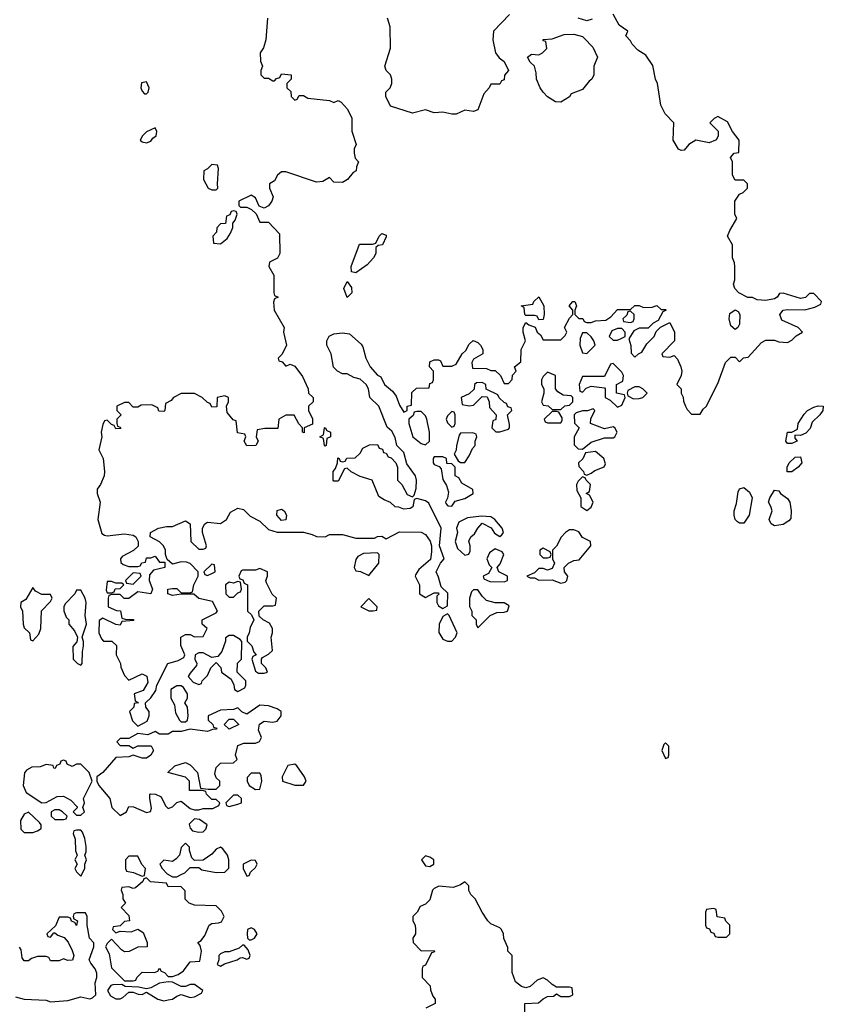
# Model space of a CAD drawing. Header units: inches. Extents: x 2671394 to 2765652, y 830470 to 955458.
# Tile 132 of 256: x 2746809 to 2750494, y 850447 to 854962. Entities that reach past the tile are written whole.
import ezdxf

# ---------------------------------------------------------------- set-up
doc = ezdxf.new("R2010")
doc.units = ezdxf.units.IN
doc.header["$MEASUREMENT"] = 0
doc.layers.add('C7845', color=7, linetype='Continuous')
doc.layers.add('C7855', color=7, linetype='Continuous')

msp = doc.modelspace()

# ---------------------------------------------------------------- linework, layer by layer
at = {"layer": 'C7845', "color": 2, "elevation": 14}
for points in [[(2749054.4, 854985.6), (2748982, 854910), (2748978, 854870), (2748990.9, 854810.9), (2749007.1, 854787.1), (2749031.3, 854770), (2749051.1, 854728.9), (2749032.7, 854707.3), (2749030, 854686), (2749018, 854682), (2749010, 854666), (2748970, 854666), (2748962, 854650), (2748936.9, 854623.1), (2748910, 854548.7), (2748890, 854542), (2748850, 854548), (2748810, 854528.7), (2748790, 854528.7), (2748750, 854539), (2748710, 854535.3), (2748670, 854549), (2748610, 854534), (2748510, 854566), (2748488.7, 854610), (2748488.7, 854630), (2748508, 854650), (2748515.3, 854670), (2748515.3, 854690), (2748508.7, 854710), (2748489.3, 854729.3), (2748484, 854750), (2748508.9, 854831.1), (2748508, 854930), (2748495.3, 854970)], [(2750000, 854409.2), (2749970, 854397.2), (2749910, 854409.2), (2749878, 854390), (2749856.3, 854363.7), (2749842.7, 854362.7), (2749829.3, 854369.3), (2749805.2, 854410), (2749808.7, 854490), (2749768.7, 854530), (2749748.7, 854570), (2749734, 854670), (2749724, 854690), (2749712.9, 854752.9), (2749680.4, 854800.4), (2749643.1, 854823.1), (2749618, 854850), (2749610, 854866), (2749588.4, 854888.4), (2749598, 854910), (2749558, 854938), (2749530, 854988)], [(2747944.7, 854970), (2747938, 854870), (2747926.4, 854833.6), (2747912, 854810), (2747912.7, 854772.7), (2747922, 854750), (2747914, 854730), (2747914, 854710), (2747930, 854694), (2747950, 854694), (2747970, 854682), (2747978, 854682), (2747987.3, 854692.7), (2748002, 854698), (2748010, 854714), (2748054, 854710), (2748054, 854690), (2748034, 854670), (2748034, 854650), (2748052.7, 854632.7), (2748054, 854610), (2748070, 854594), (2748082, 854598), (2748090, 854614), (2748110, 854614), (2748130, 854602), (2748230, 854592), (2748250, 854582), (2748270, 854592), (2748283.6, 854583.6), (2748310, 854554), (2748331.6, 854511.6), (2748331.6, 854451.6), (2748351.3, 854390), (2748342, 854370), (2748342, 854350), (2748346.8, 854326.8), (2748362, 854310), (2748352.7, 854287.3), (2748352, 854270), (2748338, 854262), (2748312, 854230), (2748290, 854215.3), (2748250, 854218), (2748230, 854238), (2748199.6, 854220.4), (2748170, 854218), (2748030, 854264), (2748010, 854264), (2747991.3, 854250), (2747976.9, 854223.1), (2747954, 854210), (2747954, 854190), (2747971.3, 854150), (2747964.7, 854130), (2747950, 854108), (2747930, 854098), (2747907.3, 854107.3), (2747890, 854146), (2747870, 854158), (2747814, 854130), (2747814, 854110), (2747822, 854102), (2747850, 854102), (2747872, 854092), (2747892.7, 854072.7), (2747910, 854034), (2747950, 854034), (2747999.6, 853979.6), (2748002, 853890), (2747991.1, 853868.9), (2747954, 853850), (2747952, 853830), (2747974, 853790), (2747974, 853710), (2747978, 853698), (2747994, 853690), (2747978, 853682), (2747972.7, 853667.3), (2747976, 853630), (2748022, 853550), (2748018, 853530), (2748032, 853470), (2748012, 853428), (2747994, 853410), (2747998, 853398), (2748012.7, 853392.7), (2748030, 853374), (2748050, 853382), (2748070, 853374), (2748105.4, 853325.4), (2748132, 853270), (2748134, 853250), (2748154, 853230), (2748154, 853210), (2748134, 853190), (2748134, 853170), (2748151.3, 853131.3), (2748152, 853108), (2748114, 853090), (2748112.7, 853067.3), (2748106, 853070), (2748106, 853090), (2748088.4, 853108.4), (2748068, 853148), (2748030, 853148.7), (2747998, 853130), (2747992.7, 853087.3), (2747932.7, 853087.3), (2747898, 853082), (2747894, 853050), (2747902, 853030), (2747892, 853010), (2747850, 853008), (2747838, 853030), (2747846, 853050), (2747842, 853062), (2747807.3, 853067.3), (2747802, 853122), (2747787.3, 853127.3), (2747760.4, 853160.4), (2747758, 853190), (2747766, 853210), (2747766, 853230), (2747750, 853238), (2747714, 853230), (2747712.7, 853187.3), (2747690, 853186), (2747682, 853202), (2747670, 853206), (2747646, 853230), (2747610, 853248), (2747550, 853248), (2747514, 853230), (2747503.6, 853216.4), (2747478, 853202), (2747474, 853170), (2747470, 853166), (2747447.3, 853167.3), (2747442, 853182), (2747415.3, 853195.3), (2747366, 853194), (2747350, 853186), (2747330, 853186), (2747310, 853206), (2747290, 853206), (2747254, 853190), (2747254, 853170), (2747274, 853150), (2747254, 853130), (2747254, 853110), (2747258, 853098), (2747270, 853094), (2747272.7, 853087.3), (2747250, 853086), (2747242, 853102), (2747230, 853106), (2747210, 853126), (2747198, 853122), (2747190, 853106), (2747182.8, 853070), (2747186, 853050), (2747171.3, 852990), (2747192, 852950), (2747198, 852890), (2747196, 852870), (2747179.1, 852830), (2747164.9, 852810), (2747164, 852790), (2747177.3, 852750), (2747168, 852670), (2747186.4, 852606.4), (2747198, 852598), (2747210, 852596), (2747290, 852604.7), (2747330, 852598), (2747342, 852590), (2747352, 852570), (2747351.6, 852548.4), (2747331.6, 852528.4), (2747279.6, 852500.4), (2747272, 852490), (2747272.7, 852472.7), (2747283.6, 852463.6), (2747310, 852454), (2747350, 852454), (2747362, 852458), (2747368.4, 852471.6), (2747386, 852474), (2747390, 852494), (2747410, 852494), (2747430, 852502), (2747450, 852474), (2747474, 852474), (2747474, 852450), (2747422, 852438), (2747403.6, 852416.4), (2747402, 852390), (2747418, 852350), (2747411, 852329), (2747350, 852338), (2747310, 852308), (2747288.4, 852308.4), (2747270, 852326), (2747230, 852326), (2747218, 852322), (2747214, 852310), (2747214, 852270), (2747252.7, 852252.7), (2747271.3, 852251.3), (2747278, 852218), (2747292.7, 852212.7), (2747330, 852212), (2747332.7, 852207.3), (2747278, 852202), (2747270, 852186), (2747250, 852188), (2747190, 852218), (2747172.7, 852207.3), (2747172, 852150), (2747183.6, 852123.6), (2747192.7, 852112.7), (2747231.6, 852111.6), (2747252.7, 852092.7), (2747252, 852050), (2747272, 852010), (2747272.7, 851992.7), (2747290, 851954), (2747310, 851934), (2747370, 851962), (2747391.6, 851951.6), (2747396.9, 851923.1), (2747374.8, 851885.2), (2747334, 851870), (2747338, 851838), (2747354, 851830), (2747334, 851826), (2747332, 851810), (2747312, 851790), (2747326.4, 851746.4), (2747350, 851722), (2747394, 851746), (2747402, 851770), (2747402, 851790), (2747388, 851810), (2747386, 851830), (2747410, 851852), (2747433.6, 851886.4), (2747438, 851910), (2747488, 852010), (2747536.4, 852023.6), (2747562, 852038), (2747566, 852050), (2747547.3, 852092.7), (2747548, 852130), (2747570, 852142), (2747590, 852142), (2747610, 852132), (2747650, 852134), (2747668, 852170), (2747646, 852190), (2747646, 852210), (2747710, 852242), (2747715.3, 852250), (2747693.6, 852293.6), (2747630, 852308), (2747607.3, 852327.3), (2747550, 852328), (2747510, 852322), (2747488, 852330), (2747488.9, 852351.1), (2747510, 852354), (2747530, 852354), (2747550, 852334), (2747590, 852334), (2747602, 852338), (2747608, 852370), (2747628, 852410), (2747628, 852430), (2747590, 852468), (2747574.6, 852474.6), (2747550, 852475.3), (2747510, 852466), (2747486, 852486), (2747478, 852510), (2747478, 852530), (2747468, 852550), (2747450, 852568), (2747408, 852590), (2747408.9, 852611.1), (2747446, 852630), (2747482, 852638), (2747510, 852638.8), (2747570, 852664.7), (2747591.3, 852650), (2747594, 852570), (2747630, 852534), (2747650, 852534), (2747662, 852538), (2747666, 852550), (2747648, 852610), (2747648, 852630), (2747658, 852650), (2747670, 852658), (2747730, 852651.3), (2747758, 852670), (2747776.4, 852703.6), (2747810, 852722), (2747835.3, 852715.3), (2747865.4, 852685.4), (2747910, 852662), (2747950, 852624.7), (2747990, 852612), (2748110, 852611.3), (2748150, 852602), (2748170, 852592), (2748210, 852591.3), (2748230, 852601), (2748290, 852601), (2748350, 852584.7), (2748435.3, 852584.7), (2748450, 852592), (2748470, 852594), (2748490, 852582), (2748550, 852614), (2748650, 852612), (2748670, 852602), (2748690.9, 852570.9), (2748698, 852550), (2748698, 852522), (2748692.7, 852487.3), (2748639.6, 852440.4), (2748623.6, 852416.4), (2748622, 852410), (2748642, 852370), (2748642, 852330), (2748670, 852312), (2748710, 852334), (2748730, 852334), (2748731.6, 852328.4), (2748722, 852318), (2748722, 852290), (2748730, 852274), (2748750, 852262), (2748770, 852274), (2748772.7, 852332.7), (2748742, 852362), (2748730, 852406), (2748718, 852430), (2748738, 852470), (2748755.3, 852490), (2748734, 852550), (2748742, 852630), (2748684.7, 852744.7), (2748670, 852755.3), (2748630, 852766), (2748618, 852762), (2748611.6, 852728.4), (2748599.6, 852720.4), (2748570, 852718), (2748547.3, 852727.3), (2748530, 852728), (2748510, 852748), (2748480.2, 852760.2), (2748456.4, 852776.4), (2748426, 852850), (2748370, 852868), (2748328.4, 852888.4), (2748310, 852906), (2748298, 852902), (2748270, 852846), (2748250, 852846), (2748246, 852850), (2748246, 852890), (2748256.4, 852903.6), (2748266, 852930), (2748267.3, 852952.7), (2748274, 852950), (2748278, 852938), (2748290, 852934), (2748302, 852938), (2748308.4, 852951.6), (2748347.3, 852952.7), (2748370, 852974), (2748382, 852998), (2748412.7, 853012.7), (2748450, 853014), (2748458, 852998), (2748472.7, 852992.7), (2748478, 852978), (2748490, 852974), (2748498, 852958), (2748512.7, 852952.7), (2748534, 852930), (2748542, 852910), (2748542, 852850), (2748562, 852830), (2748585.4, 852785.4), (2748610, 852774), (2748618, 852782), (2748627.3, 852812.7), (2748628.7, 852850), (2748624, 852870), (2748584.7, 852924.7), (2748570, 852978), (2748538, 853010), (2748530, 853046), (2748515.5, 853075.5), (2748494, 853094), (2748456, 853190), (2748414, 853230), (2748409.2, 853270), (2748397.2, 853290), (2748370, 853313.2), (2748341.2, 853321.2), (2748310, 853338), (2748290, 853338), (2748266, 853350), (2748248.4, 853368.4), (2748238, 853430), (2748218, 853470), (2748218, 853490), (2748228.7, 853511.3), (2748250, 853522), (2748290, 853526), (2748322, 853522), (2748374.8, 853474.8), (2748382.8, 853462.8), (2748396, 853410), (2748416, 853370), (2748450, 853332), (2748464.7, 853324.7), (2748482, 853290), (2748518.8, 853258.8), (2748536, 853236), (2748550, 853194), (2748570, 853162), (2748586, 853170), (2748586, 853190), (2748606, 853194), (2748607.3, 853252.7), (2748628, 853272), (2748686, 853274), (2748690, 853294), (2748702, 853298), (2748706, 853310), (2748706, 853350), (2748688, 853370), (2748690, 853394), (2748710, 853402), (2748730, 853402), (2748738, 853398), (2748750, 853374), (2748790, 853374), (2748810, 853382), (2748838, 853430), (2748855.3, 853444.7), (2748870, 853474), (2748888.4, 853491.6), (2748910, 853482), (2748922, 853470), (2748932, 853450), (2748932, 853430), (2748890, 853406), (2748882, 853390), (2748884.7, 853364.7), (2748950, 853362), (2748970, 853354), (2748990, 853354), (2749014, 853330), (2749030, 853294), (2749050, 853294), (2749067.3, 853312.7), (2749068.4, 853331.6), (2749086, 853350), (2749078, 853370), (2749107.3, 853392.7), (2749108, 853450), (2749128, 853490), (2749118, 853530), (2749118, 853550), (2749130, 853574), (2749143.6, 853563.6), (2749172.7, 853552.7), (2749182, 853530), (2749196.9, 853516.9), (2749210, 853494), (2749290, 853494), (2749310, 853514), (2749318, 853530), (2749308, 853550), (2749330, 853594), (2749346, 853610), (2749346, 853630), (2749328, 853650), (2749346, 853670), (2749354, 853670), (2749362, 853650), (2749354, 853630), (2749354, 853610), (2749372.7, 853592.7), (2749391.6, 853591.6), (2749398, 853578), (2749410, 853574), (2749430, 853574), (2749450, 853582), (2749496.4, 853583.6), (2749520.4, 853599.6), (2749550, 853634), (2749610, 853634), (2749630, 853651), (2749650, 853651), (2749670, 853642), (2749710, 853644.7), (2749730.9, 853650.9), (2749750, 853634), (2749770, 853634), (2749774, 853630), (2749758, 853622), (2749736.9, 853583.1), (2749714, 853570), (2749691.6, 853548.4), (2749650, 853548), (2749624.7, 853535.3), (2749602, 853498), (2749611.6, 853468.4), (2749612.7, 853432.7), (2749630, 853414), (2749646, 853430), (2749662, 853438), (2749684.7, 853475.3), (2749718, 853510), (2749728, 853532), (2749748, 853552), (2749790, 853574), (2749812, 853530), (2749812, 853490), (2749754, 853430), (2749758, 853418), (2749790, 853414), (2749810, 853422), (2749825.4, 853405.4), (2749841, 853370), (2749844.7, 853350), (2749842, 853330), (2749822, 853290), (2749842, 853270), (2749842, 853250), (2749851.6, 853231.6), (2749852.7, 853212.7), (2749862, 853190), (2749870, 853174), (2749890, 853154), (2749930, 853154), (2749943.1, 853176.9), (2749958, 853190), (2750000, 853274)], [(2749434.4, 854965.6), (2749410, 854957.2), (2749369.4, 854969.4)], [(2750000, 854513), (2749994, 854510), (2749974, 854490), (2750000, 854463.5)], [(2749126, 850410), (2749126, 850450), (2749187.3, 850452.7), (2749208.7, 850471.3), (2749230, 850482), (2749256.4, 850483.6), (2749270, 850494), (2749290, 850482), (2749330, 850482), (2749346, 850490), (2749342, 850522), (2749330, 850526), (2749270, 850526), (2749250, 850538), (2749230, 850558), (2749210, 850568), (2749182, 850558), (2749150, 850528), (2749130, 850522), (2749110, 850528.7), (2749082, 850550), (2749067.3, 850592.7), (2749068, 850670), (2749048, 850690), (2749047.3, 850707.3), (2749028.4, 850748.4), (2749028, 850770), (2749018, 850790), (2749010, 850798), (2748970, 850815.3), (2748955.3, 850830), (2748929, 850869), (2748898, 850930), (2748878, 850950), (2748868.9, 850968.9), (2748868, 850990), (2748850, 851008), (2748830, 850995.3), (2748796.9, 850983.1), (2748731.6, 850988.4), (2748710, 850978), (2748702, 850970), (2748690, 850926), (2748670, 850906), (2748645.4, 850894.6), (2748632, 850870), (2748612, 850850), (2748612, 850830), (2748622, 850810), (2748624.7, 850790), (2748624.7, 850770), (2748612, 850750), (2748614, 850730), (2748650, 850692), (2748710, 850694), (2748711.1, 850691.1), (2748710, 850686), (2748698, 850682), (2748670, 850626), (2748658, 850622), (2748654, 850610), (2748654, 850570), (2748691.6, 850531.6), (2748692.7, 850512.7), (2748703.6, 850483.6), (2748714, 850470), (2748714, 850450), (2748671, 850429)], [(2746790, 850481), (2746830, 850471), (2746930, 850466), (2746950, 850458), (2747030, 850464), (2747090, 850481), (2747130, 850471.3), (2747143.1, 850476.9), (2747158, 850490), (2747154.6, 850545.4), (2747162, 850570), (2747162, 850590), (2747155.3, 850610), (2747134.6, 850634.6), (2747128, 850650), (2747148.7, 850710), (2747148.4, 850728.4), (2747129, 850750), (2747118, 850810), (2747118, 850850), (2747110, 850866), (2747070, 850866), (2747058, 850862), (2747054, 850850), (2747058, 850838), (2747074, 850830), (2747070, 850808), (2747062, 850822), (2747047.3, 850827.3), (2747042, 850842), (2747030, 850846), (2746990, 850846), (2746972.7, 850807.3), (2746934, 850770), (2746938, 850758), (2746950, 850754), (2746966, 850774), (2746970, 850774), (2746983.6, 850763.6), (2747012.7, 850752.7), (2747031.6, 850731.6), (2747050, 850694), (2747058, 850670), (2747051.6, 850648.4), (2747030, 850648), (2747010, 850655.3), (2746990, 850646), (2746950, 850646), (2746942, 850662), (2746930, 850666), (2746890, 850666), (2746863.6, 850656.4), (2746850, 850646), (2746830, 850646), (2746820.4, 850660.4), (2746816.4, 850696.4), (2746808.4, 850708.4)], [(2750000, 850882.7), (2749990, 850886), (2749958, 850882), (2749954, 850870), (2749954, 850810), (2749958, 850798), (2749972.7, 850792.7), (2749978, 850778), (2749992.7, 850772.7), (2749998, 850758), (2750000, 850757.3)]]:
    msp.add_lwpolyline(points, dxfattribs=at)
for points in [[(2749290, 854584), (2749265.6, 854585.6), (2749230, 854608.7), (2749208.7, 854630), (2749195.3, 854650), (2749179, 854690), (2749178, 854718), (2749169, 854749), (2749150, 854768), (2749138, 854790), (2749156.4, 854803.6), (2749190, 854802), (2749206, 854810), (2749226, 854830), (2749222, 854862), (2749210, 854866), (2749208.7, 854871.3), (2749250, 854874), (2749305.6, 854894.4), (2749350, 854896), (2749390, 854884.7), (2749398, 854878), (2749436.8, 854836.8), (2749458, 854790), (2749442, 854750), (2749442, 854710), (2749432, 854690), (2749419.6, 854680.4), (2749390, 854642), (2749338, 854622), (2749330.6, 854609.4)], [(2747390, 854678), (2747367.9, 854672.1), (2747364.7, 854650), (2747370, 854634), (2747382, 854622), (2747390, 854622), (2747398, 854630), (2747402, 854650)], [(2747430, 854466), (2747390, 854448), (2747372, 854430), (2747362, 854410), (2747370, 854402), (2747390, 854398), (2747410, 854404.7), (2747420.2, 854419.8), (2747435.3, 854430), (2747438, 854450)], [(2747690, 854298), (2747670, 854278), (2747654, 854270), (2747652, 854230), (2747674, 854190), (2747690, 854182), (2747710, 854182), (2747718, 854190), (2747715.3, 854210), (2747720.4, 854280.4), (2747715.3, 854295.3)], [(2747790, 854086), (2747778, 854082), (2747772.7, 854067.3), (2747758, 854062), (2747752.7, 854027.3), (2747730, 854026), (2747712.7, 854007.3), (2747711.6, 853988.4), (2747694, 853970), (2747698, 853938), (2747730, 853934), (2747760.4, 853959.6), (2747776.4, 853983.6), (2747786, 854010), (2747786, 854030), (2747796.4, 854043.6), (2747806, 854070), (2747802, 854082)], [(2748350, 853802), (2748330, 853806), (2748329.1, 853830.9), (2748367.3, 853932.7), (2748427.3, 853932.7), (2748442, 853938), (2748458, 853970), (2748470, 853982), (2748490, 853974), (2748490, 853966), (2748472, 853930), (2748452.7, 853927.3), (2748442, 853918), (2748442, 853890), (2748432, 853870), (2748402, 853838)], [(2748310, 853688), (2748295.3, 853730), (2748310, 853762), (2748330, 853734), (2748331.3, 853710)], [(2749190, 853586), (2749182, 853602), (2749170, 853606), (2749130, 853606), (2749126, 853610), (2749122, 853642), (2749108, 853650), (2749162, 853658), (2749166, 853670), (2749190, 853691.3), (2749212, 853650), (2749214, 853610), (2749210, 853588)], [(2749610, 853626), (2749598, 853622), (2749592.7, 853607.3), (2749574, 853590), (2749578, 853578), (2749610, 853574), (2749622, 853578), (2749626, 853590), (2749626, 853610)], [(2749570, 853546), (2749550, 853546), (2749524.7, 853535.3), (2749512, 853510), (2749530, 853492), (2749550, 853492), (2749570, 853502), (2749586, 853510), (2749586, 853530)], [(2749410, 853526), (2749390, 853526), (2749379.6, 853500.4), (2749378, 853470), (2749390, 853434), (2749410, 853432), (2749448, 853470), (2749442, 853490), (2749430, 853508)], [(2749230, 853346), (2749210, 853326), (2749202, 853310), (2749202, 853290), (2749212, 853270), (2749212, 853250), (2749202, 853210), (2749210, 853194), (2749231.6, 853191.6), (2749250, 853174), (2749290, 853174), (2749308.4, 853191.6), (2749330, 853194), (2749346, 853210), (2749346, 853230), (2749338, 853238), (2749300.4, 853240.4), (2749276.4, 853256.4), (2749266, 853270), (2749266, 853330)], [(2749530, 853386), (2749518, 853382), (2749490, 853326), (2749390, 853326), (2749374, 853290), (2749378, 853258), (2749390, 853254), (2749407.3, 853272.7), (2749430, 853282), (2749490, 853274), (2749494, 853270), (2749494, 853230), (2749516.9, 853216.9), (2749550, 853184.7), (2749570, 853194), (2749586, 853230), (2749582, 853242), (2749546, 853250), (2749546, 853290), (2749575.3, 853304.7), (2749578, 853330), (2749570, 853346)], [(2748930, 853298), (2748903.6, 853296.4), (2748894, 853290), (2748892.7, 853267.3), (2748870, 853246), (2748834, 853230), (2748838, 853198), (2748870, 853192), (2748890, 853194), (2748930, 853234), (2748952.7, 853232.7), (2748962, 853210), (2748963.6, 853183.6), (2748994, 853150), (2748991.6, 853128.4), (2748978, 853122), (2748974, 853090), (2748992.7, 853072.7), (2749010, 853072), (2749050, 853084.7), (2749055.3, 853090), (2749054.6, 853105.4), (2749046, 853150), (2749066, 853170), (2749062, 853182), (2749047.3, 853187.3), (2749042, 853202), (2749030, 853206), (2749008, 853228), (2749002, 853242), (2748947.3, 853267.3), (2748946, 853290)], [(2749650, 853278), (2749630, 853278), (2749598, 853262), (2749594, 853250), (2749598, 853238), (2749623.6, 853223.6), (2749650, 853224.7), (2749666, 853230), (2749686, 853250), (2749666, 853270)], [(2748650, 853166), (2748630, 853166), (2748618, 853162), (2748612.7, 853147.3), (2748594, 853130), (2748594, 853110), (2748612, 853050), (2748650, 853018), (2748670, 853012), (2748688, 853030), (2748688, 853070), (2748675.3, 853130), (2748670, 853146)], [(2748790, 853166), (2748770, 853146), (2748764.7, 853130), (2748770, 853114), (2748790, 853094), (2748802, 853098), (2748806, 853110), (2748806, 853150), (2748802, 853162)], [(2749270, 853166), (2749250, 853166), (2749214, 853130), (2749218, 853118), (2749230, 853114), (2749290, 853114), (2749296.4, 853123.6), (2749296.4, 853136.4), (2749282, 853162)], [(2749438, 853178), (2749412, 853168), (2749390, 853168.7), (2749361, 853159), (2749352, 853150), (2749352.7, 853112.7), (2749374, 853090), (2749351.3, 853050), (2749352, 853012), (2749370, 852994), (2749390, 852992), (2749430, 853024.7), (2749490, 853044.7), (2749530, 853044.7), (2749538, 853050), (2749548, 853070), (2749538, 853090), (2749530, 853095.3), (2749490, 853086), (2749426, 853110), (2749428.4, 853131.6), (2749446, 853170)], [(2748210, 853006), (2748206, 853010), (2748202, 853042), (2748186, 853050), (2748202, 853058), (2748206, 853090), (2748210, 853092), (2748218, 853078), (2748234, 853070), (2748234, 853050), (2748218, 853042), (2748214, 853010)], [(2748887.3, 853067.3), (2748830, 853066), (2748823.6, 853056.4), (2748811.3, 853010), (2748811.1, 852988.9), (2748802, 852970), (2748819.6, 852939.6), (2748830, 852932), (2748850, 852932), (2748870, 852962), (2748884.7, 852995.3), (2748898, 853010), (2748898, 853030), (2748906, 853050), (2748902, 853062)], [(2748750, 852958), (2748710, 852958), (2748704.7, 852950), (2748704.7, 852930), (2748710, 852922), (2748732.7, 852912.7), (2748742, 852902), (2748750, 852854), (2748766.4, 852826.4), (2748776, 852796), (2748771.3, 852768.7), (2748762, 852750), (2748763.6, 852743.6), (2748772.7, 852732.7), (2748790, 852732), (2748805.6, 852754.4), (2748850, 852766), (2748888, 852790), (2748887.3, 852807.3), (2748836.4, 852836.4), (2748822, 852862), (2748806, 852870), (2748806, 852910), (2748790, 852926), (2748767.3, 852927.3), (2748766, 852950)], [(2749450, 852982), (2749403.6, 852976.4), (2749390.9, 852949.1), (2749372, 852930), (2749372.7, 852912.7), (2749394, 852890), (2749398, 852878), (2749410, 852874), (2749430, 852882), (2749445.6, 852894.4), (2749488.4, 852911.6), (2749494.6, 852925.4), (2749488, 852950)], [(2749390, 852866), (2749370, 852846), (2749362, 852830), (2749363.6, 852803.6), (2749382, 852770), (2749382, 852730), (2749410, 852711.3), (2749430, 852726), (2749438, 852750), (2749422, 852782), (2749406, 852790), (2749422, 852798), (2749426, 852830), (2749406, 852850), (2749402, 852862)], [(2748010, 852666), (2747988, 852690), (2747988.9, 852711.1), (2748010, 852718), (2748022, 852710), (2748032, 852690), (2748030, 852668)], [(2748926, 852686), (2748862.8, 852677.2), (2748822.8, 852657.2), (2748811.3, 852630), (2748816, 852610), (2748806, 852570), (2748816.9, 852536.9), (2748850, 852506), (2748868.4, 852511.6), (2748875.3, 852524.7), (2748875.3, 852550), (2748868.7, 852571.3), (2748878, 852590), (2748895.3, 852604.7), (2748909.1, 852630.9), (2748930, 852654), (2748971.3, 852631.3), (2748986.8, 852606.8), (2749010, 852592), (2749020.4, 852599.6), (2749028, 852610), (2749022, 852630), (2748988, 852670), (2748970, 852682)], [(2749350, 852622), (2749330, 852622), (2749312, 852610), (2749291.6, 852588.4), (2749270, 852548), (2749252, 852530), (2749252, 852490), (2749262, 852470), (2749250, 852446), (2749230, 852438), (2749210, 852446), (2749190, 852446), (2749170, 852426), (2749134, 852410), (2749150, 852402), (2749170, 852402), (2749190, 852392), (2749250, 852394), (2749290, 852378), (2749310, 852382), (2749318, 852390), (2749322, 852410), (2749308, 852430), (2749306, 852450), (2749326, 852470), (2749350, 852482), (2749374.6, 852485.4), (2749428, 852550), (2749426, 852570), (2749390, 852588), (2749373.6, 852613.6)], [(2748990, 852535.3), (2748962.8, 852517.2), (2748951.3, 852490), (2748962, 852462), (2748974, 852450), (2748958, 852422), (2748934, 852410), (2748938, 852398), (2748965.4, 852385.4), (2749030, 852384.7), (2749046, 852390), (2749046, 852410), (2749006, 852430), (2748998, 852450), (2749012.9, 852467.1), (2749028.7, 852510), (2749022, 852522)], [(2749210, 852538), (2749194, 852530), (2749194, 852510), (2749210, 852494), (2749230, 852494), (2749242, 852498), (2749246, 852510), (2749242, 852522)], [(2748450, 852518), (2748385.4, 852514.6), (2748359.6, 852500.4), (2748350, 852486), (2748342, 852450), (2748350, 852434), (2748371.6, 852431.6), (2748410, 852414), (2748455.3, 852470), (2748458, 852510)], [(2747690, 852466), (2747654, 852430), (2747658, 852418), (2747670, 852414), (2747690, 852422), (2747706, 852430), (2747702, 852462)], [(2747910, 852446), (2747890, 852438), (2747830, 852438), (2747824.7, 852435.3), (2747814, 852410), (2747818, 852398), (2747832.7, 852392.7), (2747838, 852378), (2747854, 852370), (2747854, 852250), (2747872.7, 852232.7), (2747882, 852210), (2747865.4, 852174.6), (2747862, 852150), (2747852, 852130), (2747852.7, 852112.7), (2747874, 852090), (2747882, 852062), (2747894, 852050), (2747878, 852042), (2747874, 852030), (2747890, 851974), (2747904.7, 851964.7), (2747930, 851964.7), (2747946, 851970), (2747938, 851990), (2747918, 852010), (2747918, 852030), (2747922, 852038), (2747950, 852052), (2747968, 852070), (2747962, 852130), (2747968.7, 852150), (2747968.7, 852170), (2747954.6, 852194.6), (2747926, 852210), (2747907.3, 852227.3), (2747906, 852250), (2747930, 852274), (2747970, 852274), (2747982, 852278), (2747986, 852310), (2747967.3, 852327.3), (2747940.4, 852380.4), (2747938, 852390), (2747946, 852410), (2747946, 852430)], [(2747330, 852426), (2747294, 852390), (2747298, 852378), (2747330, 852374), (2747366, 852410), (2747362, 852422)], [(2746870, 852358), (2746836.9, 852303.1), (2746814, 852290), (2746812, 852270), (2746822, 852250), (2746824.7, 852190), (2746830, 852174), (2746854, 852150), (2746858, 852118), (2746870, 852114), (2746896.4, 852143.6), (2746906, 852170), (2746908.4, 852251.6), (2746950, 852294), (2746958, 852310), (2746950, 852326), (2746910, 852326), (2746882, 852342)], [(2747230, 852386), (2747210, 852386), (2747205.4, 852345.4), (2747210, 852334), (2747230, 852334), (2747242, 852338), (2747247.3, 852352.7), (2747270, 852354), (2747286, 852370), (2747278, 852378), (2747250, 852378)], [(2747810, 852386), (2747790, 852378), (2747770, 852382), (2747752, 852370), (2747754, 852330), (2747770, 852314), (2747790, 852314), (2747810, 852334), (2747822, 852338), (2747826, 852350), (2747822, 852382)], [(2747090, 852346), (2747070, 852346), (2747062, 852330), (2747016.9, 852283.1), (2747011.3, 852270), (2747011.6, 852251.6), (2747022, 852222), (2747034, 852210), (2747034, 852190), (2747059.8, 852159.8), (2747074, 852130), (2747071.6, 852108.4), (2747052.7, 852087.3), (2747054, 852030), (2747074, 852010), (2747090, 852002), (2747095.3, 852010), (2747096.4, 852063.6), (2747102, 852090), (2747102, 852110), (2747095.3, 852130), (2747115.3, 852190), (2747109, 852230), (2747113.2, 852290), (2747109.1, 852309.1)], [(2748410, 852308), (2748374, 852270), (2748410, 852252), (2748430, 852252), (2748446, 852254), (2748448, 852270)], [(2748910, 852348), (2748890, 852348), (2748881, 852339), (2748871.3, 852310), (2748871.6, 852271.6), (2748882, 852250), (2748882, 852230), (2748902, 852210), (2748902, 852190), (2748910, 852174), (2748966, 852230), (2748996.4, 852243.6), (2749030, 852244.7), (2749046, 852250), (2749054, 852274), (2749030, 852288), (2748990, 852288), (2748950, 852298), (2748930, 852318)], [(2748770, 852238), (2748750, 852226), (2748732, 852190), (2748731.6, 852151.6), (2748750, 852122), (2748770, 852112), (2748790, 852112), (2748808, 852130), (2748815.3, 852150), (2748778, 852230)], [(2747790, 852138), (2747770, 852138), (2747752, 852128), (2747752, 852112), (2747736, 852064), (2747718, 852042), (2747690, 852038), (2747650, 852058), (2747630, 852058), (2747614, 852050), (2747612, 852030), (2747622, 852010), (2747619.6, 852000.4), (2747590, 851966), (2747582, 851950), (2747604.7, 851924.7), (2747630, 851914), (2747642, 851918), (2747646, 851930), (2747670, 851954), (2747686, 851990), (2747710, 852014), (2747731.6, 851991.6), (2747734, 851970), (2747778, 851938), (2747791.6, 851911.6), (2747794, 851890), (2747810, 851882), (2747842, 851898), (2747846, 851910), (2747846, 851930), (2747806, 851970), (2747808.4, 852011.6), (2747826, 852030), (2747828, 852110), (2747820.4, 852120.4)], [(2747550, 851908), (2747530, 851908), (2747502, 851890), (2747502, 851850), (2747519.6, 851819.6), (2747523.6, 851783.6), (2747542, 851750), (2747550, 851742), (2747570, 851742), (2747578, 851750), (2747582, 851770), (2747578, 851810), (2747566, 851830), (2747578, 851850), (2747578, 851870), (2747560.4, 851900.4)], [(2747910, 851818), (2747850, 851778), (2747827.3, 851787.3), (2747810, 851806), (2747790, 851798), (2747730, 851795.3), (2747674, 851770), (2747674, 851750), (2747694, 851730), (2747698, 851718), (2747712.7, 851712.7), (2747710, 851708), (2747692.7, 851707.3), (2747670, 851698), (2747590, 851708), (2747550, 851698), (2747510, 851698), (2747490, 851686), (2747450, 851686), (2747430, 851698), (2747396.9, 851683.1), (2747350, 851688), (2747310, 851666), (2747270, 851666), (2747254, 851650), (2747270, 851634), (2747310, 851634), (2747330, 851622), (2747350, 851632), (2747412, 851632), (2747422, 851610), (2747410.7, 851589.3), (2747390, 851575.3), (2747370, 851575.3), (2747330, 851588.7), (2747310, 851582), (2747250, 851578), (2747190.7, 851509.3), (2747162, 851490), (2747162, 851470), (2747172, 851450), (2747222, 851390), (2747232, 851350), (2747270, 851312), (2747298, 851330), (2747310, 851354), (2747331.6, 851351.6), (2747390, 851326), (2747408.4, 851331.6), (2747413.6, 851346.4), (2747406, 851390), (2747406, 851410), (2747410, 851411.3), (2747431.1, 851411.1), (2747458, 851398), (2747476.9, 851356.9), (2747490, 851344.7), (2747510, 851352), (2747530, 851372), (2747550, 851378), (2747590, 851344.7), (2747610, 851338), (2747630, 851338), (2747650, 851344.7), (2747694.6, 851345.4), (2747722, 851358), (2747726, 851370), (2747710, 851386), (2747690, 851386), (2747666, 851410), (2747662, 851422), (2747647.3, 851427.3), (2747588, 851428), (2747588, 851470), (2747568.9, 851488.9), (2747488, 851510), (2747520.2, 851539.8), (2747570, 851556), (2747590, 851544.7), (2747624.7, 851510), (2747638, 851438), (2747672.7, 851432.7), (2747710, 851434), (2747726, 851450), (2747726, 851470), (2747710, 851486), (2747703.1, 851503.1), (2747710, 851532), (2747730, 851552), (2747790, 851554), (2747806, 851570), (2747798, 851590), (2747810, 851634), (2747836.4, 851643.6), (2747890, 851644.7), (2747908.4, 851651.6), (2747918, 851670), (2747904.7, 851704.7), (2747909, 851731), (2747930, 851744.7), (2747970, 851741), (2747990, 851744.7), (2748008, 851770), (2748008, 851790), (2747990, 851802), (2747950, 851815.3)], [(2747770, 851708.7), (2747746, 851730), (2747770, 851754), (2747790, 851754), (2747814, 851730)], [(2749770, 851646), (2749762, 851638), (2749754, 851610), (2749770, 851574), (2749782, 851578), (2749786, 851590), (2749786, 851630)], [(2747010, 851566), (2746998, 851562), (2746992.7, 851547.3), (2746978, 851542), (2746971.6, 851528.4), (2746966, 851530), (2746962, 851542), (2746930, 851546), (2746903.6, 851536.4), (2746865.4, 851534.6), (2746839.6, 851520.4), (2746831.3, 851508.7), (2746824.7, 851450), (2746838, 851418), (2746910, 851371.3), (2746930, 851372), (2746980.4, 851399.6), (2747010, 851402), (2747043.6, 851383.6), (2747072.7, 851352.7), (2747072.7, 851347.3), (2747054, 851330), (2747070, 851314), (2747090, 851314), (2747106, 851330), (2747098, 851350), (2747106, 851370), (2747102, 851390), (2747142, 851470), (2747128, 851510), (2747090, 851548), (2747070, 851548), (2747050, 851538), (2747027.3, 851547.3), (2747022, 851562)], [(2748070, 851548), (2748038, 851542), (2748012, 851490), (2748014, 851470), (2748070, 851451), (2748110, 851452), (2748122, 851470), (2748115.3, 851490), (2748080.4, 851540.4)], [(2747910, 851506), (2747870, 851506), (2747852.7, 851487.3), (2747852, 851470), (2747862, 851450), (2747890, 851432), (2747910, 851434), (2747919, 851470), (2747916.4, 851496.4)], [(2747810, 851406), (2747790, 851406), (2747754, 851370), (2747758, 851358), (2747770, 851354), (2747810, 851364.7), (2747826, 851370), (2747826, 851390)], [(2746850, 851328), (2746830, 851318), (2746812, 851290), (2746814, 851250), (2746830, 851234), (2746870, 851234), (2746890, 851242), (2746907.3, 851252.7), (2746908, 851270), (2746900.4, 851280.4)], [(2746990, 851338), (2746970, 851338), (2746954, 851330), (2746954, 851310), (2746970, 851294), (2747010, 851294), (2747022, 851298), (2747026, 851310), (2747006, 851330)], [(2747610, 851298), (2747586.4, 851273.6), (2747590, 851254), (2747602, 851242), (2747630, 851236), (2747650, 851238), (2747662, 851250), (2747668, 851270), (2747633.6, 851293.6)], [(2747090, 851246), (2747070, 851246), (2747058, 851242), (2747054, 851230), (2747063.6, 851203.6), (2747064.7, 851150), (2747072, 851130), (2747062, 851110), (2747072, 851090), (2747062, 851070), (2747070, 851054), (2747090, 851034), (2747108, 851070), (2747108, 851090), (2747115.3, 851110), (2747108, 851130), (2747113.6, 851146.4), (2747114, 851170), (2747107.3, 851207.3), (2747096.4, 851236.4)], [(2747570, 851186), (2747550, 851166), (2747542, 851130), (2747526.4, 851113.6), (2747510, 851102), (2747470, 851108), (2747452, 851090), (2747462, 851070), (2747484.7, 851044.7), (2747510, 851032), (2747530, 851032), (2747550, 851042), (2747566, 851050), (2747590, 851074), (2747630, 851074), (2747643.6, 851063.6), (2747710, 851051.3), (2747750, 851052), (2747768.4, 851071.6), (2747768.7, 851110), (2747762, 851130), (2747740.4, 851160.4), (2747730, 851168), (2747710, 851158), (2747690, 851135.3), (2747650, 851108), (2747610, 851106), (2747598, 851118), (2747587.3, 851152.7), (2747587.3, 851167.3)], [(2747350, 851126), (2747310, 851126), (2747294, 851110), (2747294, 851070), (2747298, 851058), (2747331.6, 851051.6), (2747370, 851034), (2747382, 851038), (2747386, 851070), (2747368.4, 851088.4)], [(2747870, 851108), (2747834, 851090), (2747834, 851070), (2747850, 851034), (2747862, 851038), (2747867.3, 851052.7), (2747890, 851074), (2747898, 851090), (2747890, 851106)], [(2748670, 851128), (2748652, 851110), (2748670, 851082), (2748690, 851078), (2748708, 851090), (2748708, 851110), (2748690, 851122)], [(2747390, 851026), (2747378, 851022), (2747374, 851010), (2747339.6, 850980.4), (2747330, 850978), (2747310, 850986), (2747278, 850982), (2747274, 850970), (2747282, 850950), (2747282, 850930), (2747294, 850910), (2747274, 850890), (2747310, 850854), (2747312, 850830), (2747290, 850826), (2747270, 850806), (2747238, 850802), (2747234, 850790), (2747250, 850774), (2747270, 850782), (2747320.4, 850779.6), (2747351.3, 850791.3), (2747375.3, 850775.3), (2747394, 850730), (2747394, 850710), (2747350, 850708.7), (2747311.1, 850688.9), (2747290, 850688), (2747276.4, 850696.4), (2747230, 850746), (2747210, 850726), (2747202, 850710), (2747218.8, 850678.8), (2747230, 850614), (2747290, 850554), (2747330, 850554), (2747342, 850558), (2747346, 850570), (2747370, 850594), (2747427.3, 850592.7), (2747442, 850598), (2747450, 850612), (2747458, 850598), (2747472.7, 850592.7), (2747490, 850574), (2747510, 850574), (2747536.4, 850583.6), (2747560.4, 850599.6), (2747590, 850642), (2747635.3, 850644.7), (2747642, 850690), (2747636.4, 850716.4), (2747626, 850730), (2747640.4, 850739.6), (2747658, 850762), (2747678, 850810), (2747690, 850818), (2747720.4, 850819.6), (2747734.6, 850825.4), (2747746, 850850), (2747734.6, 850874.6), (2747710, 850898), (2747610, 850902), (2747586, 850910), (2747568.4, 850928.4), (2747567.3, 850967.3), (2747547.3, 850987.3), (2747490, 850986), (2747482, 851002), (2747408.4, 851008.4)], [(2747870, 850798), (2747854, 850790), (2747852, 850770), (2747854, 850750), (2747862, 850742), (2747870, 850742), (2747886, 850750), (2747898, 850770), (2747886, 850790)], [(2747838, 850718), (2747830, 850718), (2747816, 850704), (2747770, 850688), (2747750, 850688), (2747730, 850678), (2747722, 850670), (2747722, 850650), (2747714, 850630), (2747730, 850622), (2747748, 850632), (2747806, 850650), (2747820.4, 850659.6), (2747830, 850662), (2747850, 850654), (2747862, 850658), (2747866, 850670), (2747856.4, 850696.4)], [(2747490, 850549), (2747450, 850544), (2747410, 850522), (2747390, 850518), (2747354, 850526), (2747292, 850528), (2747278, 850538), (2747236.4, 850536.4), (2747227.1, 850532.9), (2747211.3, 850510), (2747226, 850486), (2747250, 850472), (2747270, 850472), (2747282, 850478), (2747310, 850502), (2747330, 850502), (2747352.7, 850492.7), (2747370, 850492), (2747390, 850502), (2747442, 850470), (2747470, 850462), (2747490, 850467.3), (2747510, 850471), (2747530, 850484.7), (2747550, 850491.3), (2747590, 850478), (2747610, 850481), (2747642, 850498), (2747648.7, 850510), (2747610, 850538), (2747590, 850538), (2747570, 850528.7), (2747550, 850528.7), (2747510, 850548.7)]]:
    msp.add_lwpolyline(points, close=True, dxfattribs=at)
at = {"layer": 'C7855', "color": 2, "elevation": 14}
for points in [[(2750000, 853274), (2750010, 853294), (2750046, 853390), (2750070, 853414), (2750090, 853414), (2750110, 853394), (2750128.4, 853411.6), (2750150, 853414), (2750210, 853482), (2750230, 853492), (2750270, 853492), (2750290, 853484.7), (2750330, 853482), (2750350, 853492), (2750370, 853512), (2750398, 853530), (2750378, 853550), (2750304.1, 853584.1), (2750294, 853610), (2750309.3, 853630.7), (2750330, 853634), (2750408.9, 853631.1), (2750455.3, 853644.7), (2750482, 853658), (2750486, 853670), (2750450, 853706), (2750430, 853706), (2750411.6, 853688.4), (2750390, 853684), (2750310, 853708), (2750292.7, 853707.3), (2750282, 853690), (2750270, 853682), (2750230, 853675.3), (2750190, 853678), (2750170, 853688), (2750148.4, 853688.4), (2750106, 853710), (2750088.9, 853728.9), (2750082, 853750), (2750088, 853770), (2750088, 853830), (2750087.3, 853847.3), (2750078, 853870), (2750078, 853930), (2750055.3, 853970), (2750064.7, 853995.3), (2750098, 854050), (2750088, 854070), (2750088.7, 854130), (2750110, 854162), (2750126, 854170), (2750146, 854190), (2750146, 854210), (2750130, 854226), (2750090, 854226), (2750078, 854250), (2750078, 854310), (2750068.9, 854331.1), (2750086, 854350), (2750106, 854354), (2750108.7, 854410), (2750078, 854450), (2750054.6, 854494.6), (2750010, 854518), (2750000, 854513)], [(2750000, 854463.5), (2750011.6, 854451.6), (2750012, 854430), (2750002, 854410), (2750000, 854409.2)], [(2750000, 850757.3), (2750010, 850754), (2750050, 850754), (2750066, 850770), (2750066, 850810), (2750047.3, 850827.3), (2750042, 850842), (2750007.3, 850847.3), (2750002, 850882), (2750000, 850882.7)]]:
    msp.add_lwpolyline(points, dxfattribs=at)
at = {"layer": 'C7855', "color": 2}
for points, elevation in [([(2750090, 853542), (2750070, 853558), (2750062, 853590), (2750064.7, 853615.3), (2750090, 853632), (2750103.6, 853623.6), (2750111.3, 853610), (2750110, 853566), (2750102, 853550)], 14), ([(2750390, 853055.3), (2750363.6, 853056.4), (2750363.6, 853043.6), (2750374, 853030), (2750370, 853028), (2750350, 853018), (2750330, 853018), (2750322, 853030), (2750329.4, 853070.6), (2750350, 853071), (2750376, 853084), (2750379.3, 853110), (2750406.3, 853153.7), (2750422, 853170), (2750450, 853186), (2750471.1, 853191.1), (2750494, 853190), (2750492, 853170), (2750478, 853150), (2750443.4, 853116.6), (2750433.2, 853086.8), (2750414.4, 853065.6)], 10), ([(2750328.9, 852888.9), (2750328, 852910), (2750338, 852930), (2750364.7, 852955.3), (2750390, 852958), (2750396.3, 852930), (2750378.8, 852910), (2750350, 852889.2)], 10), ([(2750110, 852653.2), (2750100.1, 852660.1), (2750089.6, 852669.6), (2750085.1, 852690), (2750085.1, 852710), (2750096.6, 852743.4), (2750103.6, 852796.4), (2750110, 852810.8), (2750130, 852817.3), (2750155.5, 852795.5), (2750167.3, 852770), (2750153.4, 852690), (2750130, 852653.2)], 10), ([(2750270, 852641.2), (2750255.3, 852650), (2750246, 852670), (2750259, 852710), (2750254, 852730), (2750242, 852750), (2750248.7, 852770), (2750270, 852804.7), (2750290, 852802), (2750298, 852790), (2750330, 852766), (2750340.7, 852750), (2750347.3, 852710), (2750344.5, 852675.5), (2750336.1, 852663.9), (2750310, 852646.6)], 10)]:
    msp.add_lwpolyline(points, close=True, dxfattribs=dict(at, elevation=elevation))

doc.saveas('drawing.dxf')
